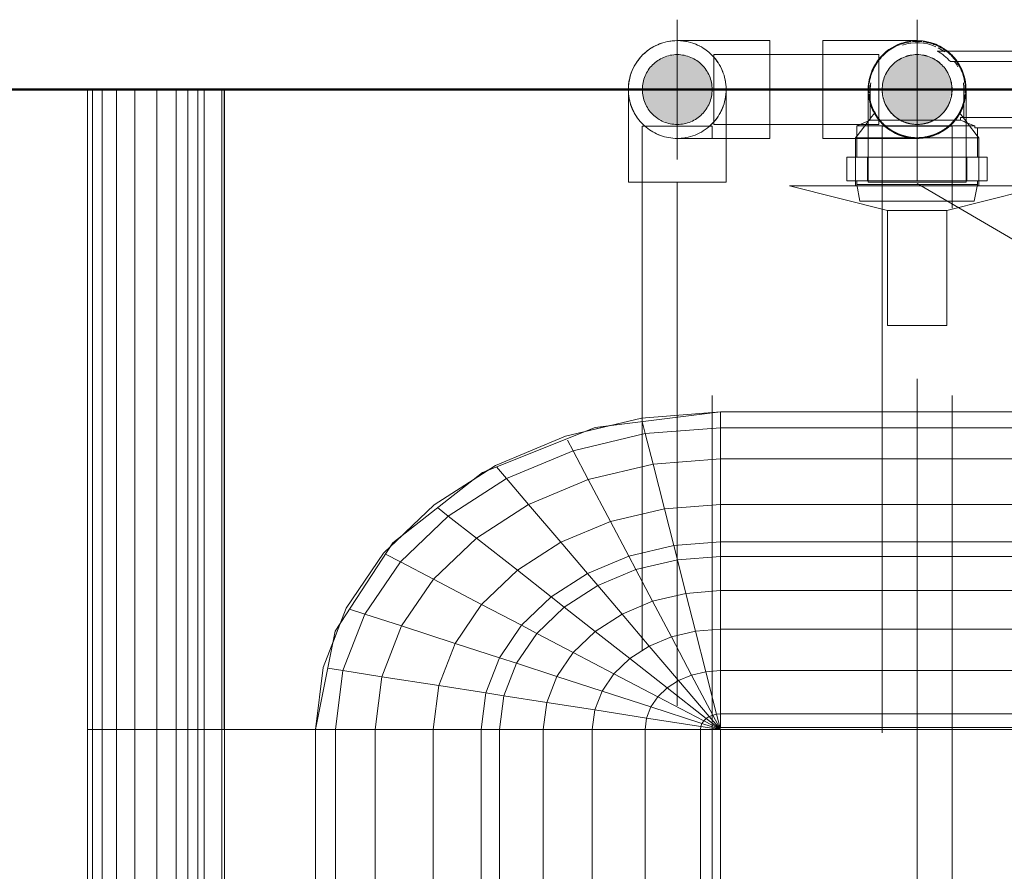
# Model space of a CAD drawing. Header units: millimetres. Extents: x -7237 to 20224, y 4737 to 43478.
# Tile 81 of 88: x 16523 to 16805, y 42352 to 42596. Entities that reach past the tile are written whole.
import ezdxf

# ---------------------------------------------------------------- set-up
doc = ezdxf.new("R2010")
doc.units = ezdxf.units.MM
for name, pattern in [('ADSK_Осевая', [700, 500, -100, 0, -100]), ('ADSK_Скрыто', [300, 150, -150]), ('ADSK_Штриховая_ш3 п1_5', [225, 150, -75])]:
    doc.linetypes.add(name, pattern=pattern)
for name, color, linetype, lineweight in [('A-DETL-____-HDLN', 90, 'ADSK_Скрыто', 9), ('A-DETL-____-MBND', 5, 'ADSK_Штриховая_ш3 п1_5', 20), ('A-WALL-____-MCUT', 113, 'Continuous', 50), ('A-WALL-____-OTLN', 113, 'Continuous', 20), ('M-EQPM-____-OTLN', 50, 'Continuous', 20), ('P-PIPE-____-CNTR', 3, 'ADSK_Осевая', 20), ('P-PIPE-____-IDEN', 2, 'Continuous', 20), ('P-PIPE-____-OTLN', 3, 'Continuous', 20)]:
    doc.layers.add(name, color=color, linetype=linetype, lineweight=lineweight)

# ---------------------------------------------------------------- blocks, each defined once
blk = doc.blocks.new('Прямая форма - 83 new-608910-В_Этаж 02_Водопровод')
at = {"layer": 'M-EQPM-____-OTLN', "color": 253}
for p, q in [((-299.99, 0), (-299.99, -183.27)), ((-291.73, 0), (-291.73, -183.27)), ((-286.45, 0), (-286.45, -183.27)), ((-280.15, 0), (-280.15, -183.27)), ((-261.6, 0), (-261.6, -183.27)), ((-260.87, -183.24), (-260.87, 0)), ((-260.84, 0), (-260.84, -183.27)), ((-298.6, 0), (-298.6, -183.27)), ((-295.82, 0), (-295.82, -183.27)), ((-274.68, 0), (-274.68, -183.27)), ((-271.3, 0), (-271.3, -183.27)), ((-268.48, 0), (-268.48, -183.27)), ((-266.64, 0), (-266.64, -183.27)), ((-118.83, -92.28), (-154.66, -96.74)), ((-141.45, -94.07), (-118.83, -92.32)), ((-21.4, -92.28), (-118.83, -92.28)), ((-118.83, -92.32), (-118.83, -96.84)), ((-118.83, -92.32), (-21.39, -92.32)), ((-118.83, -96.84), (-118.83, -92.32)), ((-163.2, -99.24), (-141.45, -94.07)), ((-140.32, -98.51), (-141.2, -95.06)), ((-154.66, -96.74), (-186.98, -109.66)), ((-140.32, -98.51), (-160.99, -103.42)), ((-150.5, -96.22), (-157.58, -97.91)), ((-118.83, -96.84), (-140.32, -98.51)), ((-138.11, -107.25), (-140.32, -98.51)), ((-118.83, -96.84), (-118.83, -105.76)), ((-21.06, -96.84), (-118.83, -96.84)), ((-118.83, -105.76), (-118.83, -96.84)), ((-183.25, -107.65), (-163.2, -99.24)), ((-160.99, -103.42), (-162.59, -100.4)), ((-160.99, -103.42), (-180.04, -111.41)), ((-156.64, -111.66), (-160.99, -103.42)), ((-118.83, -105.76), (-138.11, -107.25)), ((-118.83, -105.76), (-118.83, -118.79)), ((-18.71, -105.76), (-118.83, -105.76)), ((-118.83, -118.79), (-118.83, -105.76)), ((-186.98, -109.66), (-212.64, -129.78)), ((-200.82, -118.96), (-183.25, -107.65)), ((-185.36, -109.01), (-189.8, -111.86)), ((-180.04, -111.41), (-182.92, -108.03)), ((-138.11, -107.25), (-156.64, -111.66)), ((-134.86, -120.03), (-138.11, -107.25)), ((-180.04, -111.41), (-196.74, -122.16)), ((-173.73, -118.82), (-180.04, -111.41)), ((-156.64, -111.66), (-173.73, -118.82)), ((-150.29, -123.7), (-156.64, -111.66)), ((-215.24, -132.74), (-200.82, -118.96)), ((-196.74, -122.16), (-199.83, -119.73)), ((-173.73, -118.82), (-188.7, -128.46)), ((-164.5, -129.66), (-173.73, -118.82)), ((-134.86, -120.03), (-150.29, -123.7)), ((-118.83, -118.79), (-134.86, -120.03)), ((-132.18, -130.59), (-134.86, -120.03)), ((-118.83, -118.79), (-118.83, -129.56)), ((-16.37, -118.79), (-118.83, -118.79)), ((-118.83, -129.56), (-118.83, -118.79)), ((-196.74, -122.16), (-210.44, -135.26)), ((-188.7, -128.46), (-196.74, -122.16)), ((-150.29, -123.7), (-164.5, -129.66)), ((-145.03, -133.65), (-150.29, -123.7)), ((-209.86, -127.6), (-213.45, -131.03)), ((-188.7, -128.46), (-200.99, -140.21)), ((-176.96, -137.68), (-188.7, -128.46)), ((-164.5, -129.66), (-176.96, -137.68)), ((-156.87, -138.61), (-164.5, -129.66)), ((-118.83, -129.56), (-132.18, -130.59)), ((-118.83, -129.56), (-118.83, -133.71)), ((-15, -129.56), (-118.83, -129.56)), ((-118.83, -133.71), (-118.83, -129.56)), ((-212.64, -129.78), (-229.11, -155.13)), ((-132.18, -130.59), (-145.03, -133.65)), ((-131.15, -134.66), (-132.18, -130.59)), ((-225.96, -148.47), (-215.24, -132.74)), ((-210.44, -135.26), (-220.62, -150.2)), ((-210.44, -135.26), (-214.73, -133.01)), ((-200.99, -140.21), (-210.44, -135.26)), ((-145.03, -133.65), (-156.87, -138.61)), ((-143.01, -137.48), (-145.03, -133.65)), ((-131.15, -134.66), (-143.01, -137.48)), ((-118.83, -133.71), (-131.15, -134.66)), ((-128.72, -144.27), (-131.15, -134.66)), ((-118.83, -133.71), (-118.83, -143.5)), ((-14.47, -133.71), (-118.83, -133.71)), ((-118.83, -143.5), (-118.83, -133.71)), ((-176.96, -137.68), (-187.18, -147.45)), ((-167.24, -145.29), (-176.96, -137.68)), ((-143.01, -137.48), (-153.93, -142.06)), ((-138.23, -146.53), (-143.01, -137.48)), ((-200.99, -140.21), (-210.13, -153.61)), ((-187.18, -147.45), (-200.99, -140.21)), ((-156.87, -138.61), (-167.24, -145.29)), ((-153.93, -142.06), (-156.87, -138.61)), ((-153.93, -142.06), (-163.51, -148.22)), ((-146.99, -150.2), (-153.93, -142.06)), ((-118.83, -143.5), (-128.72, -144.27)), ((-118.83, -143.5), (-118.83, -154.51)), ((-13.23, -143.5), (-118.83, -143.5)), ((-118.83, -154.51), (-118.83, -143.5)), ((-167.24, -145.29), (-175.76, -153.43)), ((-163.51, -148.22), (-167.24, -145.29)), ((-138.23, -146.53), (-146.99, -150.2)), ((-128.72, -144.27), (-138.23, -146.53)), ((-132.86, -156.7), (-138.23, -146.53)), ((-125.98, -155.06), (-128.72, -144.27)), ((-232.55, -165.53), (-225.96, -148.47)), ((-220.62, -150.2), (-224.98, -148.78)), ((-187.18, -147.45), (-194.78, -158.6)), ((-175.76, -153.43), (-187.18, -147.45)), ((-163.51, -148.22), (-171.37, -155.74)), ((-154.68, -155.15), (-163.51, -148.22)), ((-220.62, -150.2), (-226.89, -166.41)), ((-210.13, -153.61), (-220.62, -150.2)), ((-146.99, -150.2), (-154.68, -155.15)), ((-139.2, -159.35), (-146.99, -150.2)), ((-227.69, -152.95), (-229.73, -158.23)), ((-210.13, -153.61), (-215.75, -168.15)), ((-194.78, -158.6), (-210.13, -153.61)), ((-175.76, -153.43), (-182.09, -162.72)), ((-171.37, -155.74), (-175.76, -153.43)), ((-118.83, -154.51), (-125.98, -155.06)), ((-118.83, -154.51), (-118.83, -166.38)), ((-11.83, -154.51), (-118.83, -154.51)), ((-118.83, -166.38), (-118.83, -154.51)), ((-229.11, -155.13), (-234.78, -183.24)), ((-171.37, -155.74), (-177.21, -164.3)), ((-160.98, -161.18), (-171.37, -155.74)), ((-154.68, -155.15), (-160.98, -161.18)), ((-144.76, -162.93), (-154.68, -155.15)), ((-132.86, -156.7), (-139.2, -159.35)), ((-125.98, -155.06), (-132.86, -156.7)), ((-127.07, -167.67), (-132.86, -156.7)), ((-123.03, -166.71), (-125.98, -155.06)), ((-194.78, -158.6), (-199.45, -170.69)), ((-182.09, -162.72), (-194.78, -158.6)), ((-139.2, -159.35), (-144.76, -162.93)), ((-130.79, -169.23), (-139.2, -159.35)), ((-182.09, -162.72), (-185.98, -172.79)), ((-177.21, -164.3), (-182.09, -162.72)), ((-160.98, -161.18), (-165.67, -168.05)), ((-149.32, -167.29), (-160.98, -161.18)), ((-144.76, -162.93), (-149.32, -167.29)), ((-134.05, -171.33), (-144.76, -162.93)), ((-234.78, -183.27), (-232.55, -165.53)), ((-226.89, -166.41), (-231.25, -165.73)), ((-177.21, -164.3), (-180.8, -173.6)), ((-165.67, -168.05), (-177.21, -164.3)), ((-226.89, -166.41), (-229.01, -183.27)), ((-215.75, -168.15), (-226.89, -166.41)), ((-215.75, -168.15), (-217.65, -183.27)), ((-199.45, -170.69), (-215.75, -168.15)), ((-165.67, -168.05), (-168.55, -175.51)), ((-152.71, -172.26), (-165.67, -168.05)), ((-149.32, -167.29), (-152.71, -172.26)), ((-136.73, -173.89), (-149.32, -167.29)), ((-127.07, -167.67), (-130.79, -169.23)), ((-123.03, -166.71), (-127.07, -167.67)), ((-121.02, -179.12), (-127.07, -167.67)), ((-118.83, -166.38), (-123.03, -166.71)), ((-119.94, -178.86), (-123.03, -166.71)), ((-118.83, -166.38), (-118.83, -178.78)), ((-9.11, -166.38), (-118.83, -166.38)), ((-118.83, -178.78), (-118.83, -166.38)), ((-199.45, -170.69), (-201.03, -183.27)), ((-185.98, -172.79), (-199.45, -170.69)), ((-134.05, -171.33), (-136.73, -173.89)), ((-130.79, -169.23), (-134.05, -171.33)), ((-122.88, -180.09), (-134.05, -171.33)), ((-122.01, -179.53), (-130.79, -169.23)), ((-185.98, -172.79), (-187.3, -183.27)), ((-180.8, -173.6), (-185.98, -172.79)), ((-180.8, -173.6), (-182.02, -183.27)), ((-168.55, -175.51), (-180.8, -173.6)), ((-152.71, -172.26), (-154.8, -177.66)), ((-138.72, -176.81), (-152.71, -172.26)), ((-136.73, -173.89), (-138.72, -176.81)), ((-123.59, -180.77), (-136.73, -173.89)), ((-168.55, -175.51), (-169.53, -183.27)), ((-154.8, -177.66), (-168.55, -175.51)), ((-138.72, -176.81), (-139.94, -179.98)), ((-124.12, -181.55), (-138.72, -176.81)), ((-154.8, -177.66), (-155.5, -183.27)), ((-139.94, -179.98), (-154.8, -177.66)), ((-139.94, -179.98), (-140.36, -183.27)), ((-124.45, -182.4), (-139.94, -179.98)), ((-122.88, -180.09), (-123.59, -180.77)), ((-122.01, -179.53), (-122.88, -180.09)), ((-118.83, -183.27), (-122.88, -180.09)), ((-121.02, -179.12), (-122.01, -179.53)), ((-118.83, -183.27), (-122.01, -179.53)), ((-119.94, -178.86), (-121.02, -179.12)), ((-118.83, -183.27), (-121.02, -179.12)), ((-118.83, -178.78), (-119.94, -178.86)), ((-118.83, -183.27), (-119.94, -178.86)), ((-118.83, -178.78), (-118.83, -182.73)), ((118.83, -178.78), (-118.83, -178.78)), ((-118.83, -182.73), (-118.83, -178.78)), ((-124.45, -182.4), (-124.56, -183.27)), ((-124.12, -181.55), (-124.45, -182.4)), ((-118.83, -183.27), (-124.45, -182.4)), ((-123.59, -180.77), (-124.12, -181.55)), ((-118.83, -183.27), (-124.12, -181.55)), ((-118.83, -183.27), (-123.59, -180.77)), ((-118.83, -182.73), (-5.2, -182.73)), ((-298.6, -183.27), (-299.99, -183.27)), ((-299.99, -183.27), (-299.99, -229.09)), ((-299.99, -183.27), (-298.6, -183.27)), ((-295.82, -183.27), (-298.6, -183.27)), ((-298.6, -183.27), (-298.6, -229.09)), ((-298.6, -183.27), (-295.82, -183.27)), ((-291.73, -183.27), (-295.82, -183.27)), ((-295.82, -183.27), (-295.82, -229.09)), ((-295.82, -183.27), (-291.73, -183.27)), ((-286.45, -183.27), (-291.73, -183.27)), ((-291.73, -183.27), (-291.73, -229.09)), ((-291.73, -183.27), (-286.45, -183.27)), ((-280.15, -183.27), (-286.45, -183.27)), ((-286.45, -183.27), (-286.45, -229.09)), ((-286.45, -183.27), (-280.15, -183.27)), ((-276.59, -183.27), (-280.15, -183.27)), ((-280.15, -183.27), (-280.15, -229.09)), ((-280.15, -183.27), (-276.59, -183.27)), ((-274.68, -183.27), (-276.59, -183.27)), ((-276.59, -183.27), (-274.68, -183.27)), ((-271.3, -183.27), (-274.68, -183.27)), ((-274.68, -183.27), (-274.68, -229.09)), ((-274.68, -183.27), (-271.3, -183.27)), ((-268.48, -183.27), (-271.3, -183.27)), ((-271.3, -183.27), (-271.3, -229.09)), ((-271.3, -183.27), (-268.48, -183.27)), ((-266.64, -183.27), (-268.48, -183.27)), ((-268.48, -183.27), (-268.48, -229.09)), ((-268.48, -183.27), (-266.64, -183.27)), ((-261.6, -183.27), (-266.64, -183.27)), ((-266.64, -183.27), (-266.64, -229.09)), ((-266.64, -183.27), (-261.6, -183.27)), ((-260.87, -183.27), (-261.6, -183.27)), ((-261.6, -183.27), (-261.6, -229.09)), ((-261.6, -183.27), (-260.87, -183.27)), ((-234.78, -183.24), (-260.84, -183.24)), ((-260.84, -183.27), (-260.84, -229.09)), ((-260.84, -183.27), (-234.78, -183.27)), ((-234.78, -183.27), (-234.78, -229.09)), ((-234.78, -183.27), (-229.01, -183.27)), ((-229.01, -183.27), (-234.78, -183.27)), ((-229.01, -183.27), (-229.01, -229.09)), ((-229.01, -183.27), (-217.65, -183.27)), ((-217.65, -183.27), (-229.01, -183.27)), ((-217.65, -183.27), (-217.65, -229.09)), ((-217.65, -183.27), (-201.03, -183.27)), ((-201.03, -183.27), (-217.65, -183.27)), ((-201.03, -183.27), (-201.03, -229.09)), ((-201.03, -183.27), (-187.3, -183.27)), ((-187.3, -183.27), (-201.03, -183.27)), ((-187.3, -183.27), (-187.3, -229.09)), ((-187.3, -183.27), (-182.02, -183.27)), ((-182.02, -183.27), (-187.3, -183.27)), ((-182.02, -183.27), (-182.02, -229.09)), ((-182.02, -183.27), (-169.53, -183.27)), ((-169.53, -183.27), (-182.02, -183.27)), ((-169.53, -183.27), (-169.53, -229.09)), ((-169.53, -183.27), (-155.5, -183.27)), ((-155.5, -183.27), (-169.53, -183.27)), ((-155.5, -183.27), (-155.5, -229.09)), ((-155.5, -183.27), (-140.36, -183.27)), ((-140.36, -183.27), (-155.5, -183.27)), ((-140.36, -183.27), (-140.36, -229.09)), ((-140.36, -183.27), (-124.56, -183.27)), ((-124.56, -183.27), (-140.36, -183.27)), ((-124.56, -183.27), (-124.56, -229.09)), ((-124.56, -183.27), (-118.83, -183.27)), ((-118.83, -183.27), (-124.56, -183.27)), ((-118.83, -229.09), (-118.83, -183.27)), ((-118.83, -183.27), (-118.83, -229.09)), ((-7.32, -183.27), (-118.83, -183.27))]:
    blk.add_line(p, q, dxfattribs=at)
blk = doc.blocks.new('Прямая форма - FU - 054-609534-В_Этаж 02_Водопровод')
blk.add_blockref('Прямая форма - 83 new-608910-В_Этаж 02_Водопровод', (0, 0))
blk = doc.blocks.new('Прямая форма - 83 new-609857-В_Этаж 02_Водопровод')
at = {"layer": 'A-WALL-____-MCUT', "color": 53}
blk.add_line((7550, -200), (9000, -200), dxfattribs=at)
blk = doc.blocks.new('Прямая форма - SW - 005-609858-В_Этаж 02_Водопровод')
blk.add_blockref('Прямая форма - 83 new-609857-В_Этаж 02_Водопровод', (0, 0))
blk = doc.blocks.new('83 new_ifc_RVT-1-В_Этаж 02_Водопровод')
at = {"layer": 'A-WALL-____-OTLN', "color": 253, "lineweight": 20}
blk.add_blockref('Прямая форма - SW - 005-609858-В_Этаж 02_Водопровод', (20910.28, 42775.83), dxfattribs=at)
at = {"layer": 'M-EQPM-____-OTLN', "color": 253, "lineweight": 20}
blk.add_blockref('Прямая форма - FU - 054-609534-В_Этаж 02_Водопровод', (29332.74, 42575.83), dxfattribs=at)
blk = doc.blocks.new('VTp_724_0 Водорозетка двойная - VTp_724_0-V33-В_Этаж 02_Водопровод')
at = {"layer": 'A-DETL-____-HDLN'}
for p, q in [((-67.82, 8.8), (-77.18, 8.8)), ((77.19, 8.8), (67.82, 8.8))]:
    blk.add_line(p, q, dxfattribs=at)
at = {"layer": 'M-EQPM-____-OTLN'}
for p, q in [((-88.85, 32), (-89.75, 27.2)), ((-56.15, 32), (-88.85, 32)), ((-55.25, 27.2), (-56.15, 32)), ((56.15, 32), (55.25, 27.2)), ((88.85, 32), (56.15, 32)), ((89.75, 27.2), (88.85, 32)), ((-92.58, 26.1), (-86.7, 26.1)), ((-92.58, 19.4), (-92.58, 26.1)), ((-89.75, 27.2), (-89.75, 26.1)), ((-55.25, 27.2), (-89.75, 27.2)), ((-86.7, 26.1), (-72.5, 26.1)), ((-86.7, 19.4), (-86.7, 26.1)), ((-72.5, 26.1), (-58.3, 26.1)), ((-72.5, 19.4), (-72.5, 26.1)), ((-58.3, 26.1), (-52.42, 26.1)), ((-58.3, 26.1), (-58.3, 19.4)), ((-55.25, 26.1), (-55.25, 27.2)), ((-52.42, 19.4), (-52.42, 26.1)), ((52.42, 26.1), (58.3, 26.1)), ((52.42, 19.4), (52.42, 26.1)), ((55.25, 27.2), (55.25, 26.1)), ((89.75, 27.2), (55.25, 27.2)), ((58.3, 26.1), (72.5, 26.1)), ((58.3, 19.4), (58.3, 26.1)), ((72.5, 26.1), (86.7, 26.1)), ((72.5, 19.4), (72.5, 26.1)), ((86.7, 26.1), (92.58, 26.1)), ((86.7, 26.1), (86.7, 19.4)), ((89.75, 26.1), (89.75, 27.2)), ((92.58, 19.4), (92.58, 26.1)), ((-86.7, 19.4), (-92.58, 19.4)), ((-89.75, 19.4), (-89.75, 10.4)), ((-72.5, 19.4), (-86.7, 19.4)), ((-58.3, 19.4), (-72.5, 19.4)), ((-52.42, 19.4), (-58.3, 19.4)), ((-55.25, 11), (-55.25, 19.4)), ((58.3, 19.4), (52.42, 19.4)), ((55.25, 19.4), (55.25, 11)), ((72.5, 19.4), (58.3, 19.4)), ((86.7, 19.4), (72.5, 19.4)), ((92.58, 19.4), (86.7, 19.4)), ((89.75, 10.4), (89.75, 19.4)), ((-89.75, 10.4), (-85.9, 8.8)), ((-55.99, 10.4), (-89.75, 10.4)), ((-85.9, 8.8), (-85.9, 0)), ((-77.23, 8.8), (-85.9, 8.8)), ((-60.07, 8.8), (-67.77, 8.8)), ((-60.07, 8.8), (-60.07, 8)), ((55.99, 11), (-55.99, 11)), ((-55.99, 11), (-55.99, 10.4)), ((55.99, 10.4), (55.99, 11)), ((89.75, 10.4), (55.99, 10.4)), ((67.77, 8.8), (60.07, 8.8)), ((60.07, 8), (60.07, 8.8)), ((82.84, 8.8), (77.23, 8.8)), ((85.9, 8.8), (83.15, 8.8)), ((85.9, 8.8), (89.75, 10.4)), ((85.9, 0), (85.9, 8.8)), ((-60.07, 8), (-45.3, 8)), ((-59.1, 0), (-59.1, 8)), ((-45.3, 8), (-38.02, 0)), ((-36, 2.23), (-41.25, 8)), ((-41.25, 8), (-30.75, 8)), ((-30.75, 8), (-36, 2.23)), ((-33.98, 0), (-26.7, 8)), ((-26.7, 8), (-9.3, 8)), ((-9.3, 8), (-2.02, 0)), ((0, 2.23), (-5.25, 8)), ((-5.25, 8), (5.25, 8)), ((5.25, 8), (0, 2.23)), ((2.02, 0), (9.3, 8)), ((9.3, 8), (26.7, 8)), ((26.7, 8), (33.98, 0)), ((30.75, 8), (41.25, 8)), ((36, 2.23), (30.75, 8)), ((41.25, 8), (36, 2.23)), ((38.02, 0), (45.3, 8)), ((45.3, 8), (60.07, 8)), ((59.1, 8), (59.1, 0)), ((-38.02, 0), (-45.3, -8)), ((-41.25, -8), (-36, -2.23)), ((-36, -2.23), (-30.75, -8)), ((-26.7, -8), (-33.98, 0)), ((-2.02, 0), (-9.3, -8)), ((-5.25, -8), (0, -2.23)), ((0, -2.23), (5.25, -8)), ((9.3, -8), (2.02, 0)), ((33.98, 0), (26.7, -8)), ((30.75, -8), (36, -2.23)), ((36, -2.23), (41.25, -8)), ((45.3, -8), (38.02, 0)), ((-45.3, -8), (-62.98, -8)), ((-30.75, -8), (-41.25, -8)), ((-9.3, -8), (-26.7, -8)), ((5.25, -8), (-5.25, -8)), ((26.7, -8), (9.3, -8)), ((41.25, -8), (30.75, -8)), ((62.98, -8), (45.3, -8)), ((-66.71, -11), (66.71, -11))]:
    blk.add_line(p, q, dxfattribs=at)
for centre, radius, start, end in [((-212.07, 402.15), 421.7, 291.1285, 291.7236), ((212.07, 402.15), 421.7, 248.2764, 248.8715), ((-72.5, 0), 13.4, 180, 188.2152), ((-72.5, 0), 13.4, 351.8321, 360), ((-72.5, 0), 13.4, 352.5609, 0), ((72.5, 0), 13.4, 180, 187.4391), ((72.5, 0), 13.4, 180, 188.1679), ((72.5, 0), 13.4, 351.7848, 0), ((-72.5, 0), 13.4, 322.9736, 327.3258), ((-72.5, 0), 13.4, 323.0818, 328.7777), ((-72.5, 0), 13.4, 323.3436, 330.7909), ((72.5, 0), 13.4, 209.2091, 216.6564), ((72.5, 0), 13.4, 211.2223, 216.9182), ((72.5, 0), 13.4, 212.6742, 217.0264), ((-72.5, 0), 13.4, 296.8936, 306.3065), ((72.5, 0), 13.4, 233.6935, 243.1064), ((-72.5, 0), 13.4, 240, 293.6489), ((72.5, 0), 13.4, 246.3511, 288.109)]:
    blk.add_arc(centre, radius, start, end, dxfattribs=at)
for points in [[(-62.98, -8), (-63.51, -8.62), (-64.66, -9.75), (-65.99, -10.62), (-66.71, -11)], [(66.71, -11), (65.99, -10.62), (64.66, -9.75), (63.51, -8.62), (62.98, -8)]]:
    blk.add_open_spline(points, degree=3, dxfattribs=at)
blk = doc.blocks.new('PP-R Вентиль с хромированной рукояткой Белый - PP-R Вентиль с хромированной рукояткой Белый-V42-В_Этаж 02_Водопровод')
at = {"layer": 'A-DETL-____-HDLN', "color": 210}
for p, q in [((29258.1, 42569.17), (29256.89, 42567.6)), ((29284.55, 42566.35), (29282.37, 42569.17)), ((29256.2, 42566.71), (29253.04, 42562.61)), ((29256.79, 42567.47), (29256.33, 42566.87)), ((29287.44, 42562.61), (29284.67, 42566.2)), ((29252.94, 42562.48), (29252.59, 42562.03)), ((29252.59, 42562.03), (29252.59, 42561.88)), ((29270.24, 42562.03), (29252.59, 42562.03)), ((29287.62, 42562.03), (29270.24, 42562.03)), ((29287.89, 42562.03), (29287.54, 42562.48)), ((29252.59, 42556.38), (29252.59, 42549.78)), ((29287.89, 42549.78), (29287.89, 42556.38)), ((29287.46, 42548.23), (29253.11, 42548.23))]:
    blk.add_line(p, q, dxfattribs=at)
for radius, start, end in [(13.8, 97.3449, 135), (13.8, 90, 95.7116), (13.8, 84.2884, 90), (13.8, 59.3791, 82.6551), (13.8, 45, 58.2744), (13.8, 135, 172.6551), (10, 0, 180), (13.8, 7.3449, 45), (13.8, 174.2884, 180), (13.8, 180, 183.901), (13.8, 185.0056, 225), (10, 180, 0), (13.8, 308.3417, 354.9944), (13.8, 0, 5.256), (13.8, 356.099, 0), (13.8, 225, 231.6527), (13.8, 232.6408, 307.3648)]:
    blk.add_arc((29270.24, 42575.83), radius, start, end, dxfattribs=at)
for points, knots in [([(29258.26, 42568.97), (29258.22, 42569.04), (29258.17, 42569.14), (29258.14, 42569.2), (29258.17, 42569.14), (29258.28, 42568.94), (29258.54, 42568.5), (29258.94, 42567.89), (29259.42, 42567.24), (29260.03, 42566.51), (29260.82, 42565.73), (29261.37, 42565.24), (29261.86, 42564.86), (29262.38, 42564.48), (29263.08, 42564.01), (29263.87, 42563.58), (29264.55, 42563.25), (29265.09, 42563.02), (29265.65, 42562.81), (29266.43, 42562.56), (29267.88, 42562.18), (29269.27, 42562.03), (29270.24, 42562.03)], [0.4444444, 0.4444444, 0.4444444, 0.4444444, 0.4722222, 0.5, 0.5277778, 0.5555556, 0.6111111, 0.6388889, 0.6666667, 0.7222222, 0.75, 0.7777778, 0.7916667, 0.8055556, 0.8333333, 0.8611111, 0.875, 0.8888889, 0.9027778, 0.9166667, 0.9444444, 1, 1, 1, 1]), ([(29270.24, 42562.03), (29271.21, 42562.03), (29272.59, 42562.18), (29274.04, 42562.56), (29274.83, 42562.81), (29275.39, 42563.02), (29275.92, 42563.25), (29276.6, 42563.58), (29277.39, 42564.01), (29278.09, 42564.48), (29278.61, 42564.86), (29279.1, 42565.24), (29279.66, 42565.73), (29280.44, 42566.51), (29281.05, 42567.24), (29281.53, 42567.89), (29281.93, 42568.5), (29282.2, 42568.94), (29282.31, 42569.14), (29282.34, 42569.2), (29282.31, 42569.14), (29282.25, 42569.04), (29282.21, 42568.97)], [0, 0, 0, 0, 0.0555556, 0.0833333, 0.0972222, 0.1111111, 0.125, 0.1388889, 0.1666667, 0.1944444, 0.2083333, 0.2222222, 0.25, 0.2777778, 0.3333333, 0.3611111, 0.3888889, 0.4444444, 0.4722222, 0.5, 0.5277778, 0.5555556, 0.5555556, 0.5555556, 0.5555556]), ([(29267.48, 42562.31), (29267.05, 42562.4), (29266.43, 42562.56), (29265.64, 42562.81), (29265.27, 42562.95), (29265.09, 42563.03)], [0.05555556, 0.05555556, 0.05555556, 0.05555556, 0.08333333, 0.09722222, 0.11111111, 0.11111111, 0.11111111, 0.11111111]), ([(29275.39, 42563.03), (29275.2, 42562.95), (29274.83, 42562.81), (29274.05, 42562.56), (29273.42, 42562.4), (29272.99, 42562.31)], [0.88888889, 0.88888889, 0.88888889, 0.88888889, 0.90277778, 0.91666667, 0.94444444, 0.94444444, 0.94444444, 0.94444444])]:
    blk.add_open_spline(points, degree=3, knots=knots, dxfattribs=at)
at = {"layer": 'P-PIPE-____-OTLN', "color": 220}
for p, q in [((29252.59, 42561.83), (29252.59, 42556.43)), ((29287.89, 42562.03), (29287.62, 42562.03)), ((29287.89, 42556.43), (29287.89, 42562.03)), ((29252.59, 42549.73), (29252.59, 42548.23)), ((29287.89, 42548.23), (29287.89, 42549.73)), ((29233.74, 42548.23), (29261.74, 42541.23)), ((29253.06, 42548.23), (29233.74, 42548.23)), ((29278.74, 42541.23), (29306.74, 42548.23)), ((29306.74, 42548.23), (29287.5, 42548.23)), ((29261.74, 42541.23), (29261.74, 42508.23)), ((29278.74, 42541.23), (29261.74, 42541.23)), ((29278.74, 42508.23), (29278.74, 42541.23)), ((29261.74, 42508.23), (29278.74, 42508.23))]:
    blk.add_line(p, q, dxfattribs=at)
blk = doc.blocks.new('ADSK_Полипропилен_Отвод - Универсальный-V45-В_Этаж 02_Водопровод')
at = {"layer": 'A-DETL-____-HDLN', "color": 210}
blk.add_line((29215.56, 42561.98), (29215.56, 42575.83), dxfattribs=at)
at = {"layer": 'A-DETL-____-HDLN', "color": 210, "flags": 128}
for points in [[(29195.46, 42588.43), (29195.97, 42588.67), (29196.48, 42588.88), (29197.01, 42589.07)], [(29202.52, 42589.8), (29203.08, 42589.75), (29203.64, 42589.68), (29204.19, 42589.58)], [(29206.35, 42588.99), (29206.87, 42588.78), (29207.38, 42588.56), (29207.89, 42588.32)], [(29209.34, 42587.47), (29209.8, 42587.15), (29210.24, 42586.81), (29210.67, 42586.46)], [(29212.25, 42584.87), (29212.6, 42584.43), (29212.94, 42583.98), (29213.25, 42583.52)], [(29214.09, 42582.07), (29214.33, 42581.56), (29214.55, 42581.04), (29214.75, 42580.52)], [(29215.33, 42578.36), (29215.42, 42577.81), (29215.48, 42577.25), (29215.53, 42576.69)]]:
    blk.add_lwpolyline(points, dxfattribs=at)
at = {"layer": 'A-DETL-____-HDLN', "color": 210}
for radius, start, end in [(14, 271.5599, 88.4401), (10, 0, 180), (14, 180, 190.6531), (10, 180, 0)]:
    blk.add_arc((29201.56, 42575.83), radius, start, end, dxfattribs=at)
for points in [[(29187.57, 42575.32), (29187.59, 42574.59), (29187.68, 42573.87), (29187.82, 42573.14)], [(29215.3, 42573.14), (29215.47, 42574.03), (29215.56, 42574.94), (29215.56, 42575.83)]]:
    blk.add_open_spline(points, degree=3, dxfattribs=at)
for points, knots in [([(29214.01, 42569.43), (29214.19, 42569.78), (29214.46, 42570.36), (29214.68, 42570.95), (29214.76, 42571.17)], [0.65431363, 0.65431363, 0.65431363, 0.65431363, 0.71428571, 0.75071351, 0.75071351, 0.75071351, 0.75071351]), ([(29211.19, 42565.67), (29211.38, 42565.85), (29211.75, 42566.22), (29212.43, 42566.98), (29212.88, 42567.58), (29213.15, 42567.98)], [0.4285714, 0.4285714, 0.4285714, 0.4285714, 0.4642857, 0.5, 0.5714286, 0.5714286, 0.5714286, 0.5714286])]:
    blk.add_open_spline(points, degree=3, knots=knots, dxfattribs=at)
at = {"layer": 'A-DETL-____-MBND', "color": 220}
for p, q in [((29187.56, 42575.83), (29187.56, 42549.33)), ((29215.56, 42549.33), (29215.56, 42561.93)), ((29187.56, 42549.33), (29201.56, 42549.33)), ((29201.56, 42549.33), (29215.56, 42549.33))]:
    blk.add_line(p, q, dxfattribs=at)
at = {"layer": 'A-DETL-____-MBND', "color": 220, "flags": 128}
for points in [[(29199.18, 42589.63), (29199.73, 42589.71), (29200.29, 42589.77)], [(29192.21, 42586.26), (29192.64, 42586.62), (29193.07, 42586.97), (29193.53, 42587.3)], [(29190, 42583.74), (29190.33, 42584.19), (29190.67, 42584.63), (29191.03, 42585.06)], [(29188.27, 42580.23), (29188.45, 42580.76), (29188.66, 42581.28), (29188.89, 42581.79)], [(29187.6, 42576.95), (29187.66, 42577.51), (29187.74, 42578.06), (29187.84, 42578.61)]]:
    blk.add_lwpolyline(points, dxfattribs=at)
at = {"layer": 'A-DETL-____-MBND', "color": 220}
for start, end in [(90, 180), (190.8567, 270)]:
    blk.add_arc((29201.56, 42575.83), 14, start, end, dxfattribs=at)
blk.add_open_spline([(29188.2, 42571.63), (29188.32, 42571.25), (29188.59, 42570.51), (29188.92, 42569.78), (29189.11, 42569.43)], degree=3, knots=[0.2241092, 0.2241092, 0.2241092, 0.2241092, 0.2857143, 0.3456864, 0.3456864, 0.3456864, 0.3456864], dxfattribs=at)
blk.add_open_spline([(29189.96, 42567.98), (29190.1, 42567.78), (29190.39, 42567.38), (29190.86, 42566.79), (29191.37, 42566.22), (29191.73, 42565.85), (29191.92, 42565.67)], degree=3, dxfattribs=at)
blk = doc.blocks.new('ADSK_Полипропилен_Отвод - Универсальный-V52-В_Этаж 02_Водопровод')
at = {"layer": 'A-DETL-____-HDLN', "color": 210}
blk.add_line((29201.56, 42565.88), (29201.56, 42585.78), dxfattribs=at)
at = {"layer": 'P-PIPE-____-OTLN', "color": 220}
for p, q in [((29228.06, 42589.83), (29201.56, 42589.83)), ((29201.56, 42585.83), (29201.56, 42589.83)), ((29228.06, 42575.83), (29228.06, 42589.83)), ((29228.06, 42561.83), (29228.06, 42575.83)), ((29201.56, 42561.83), (29201.56, 42565.83)), ((29201.56, 42561.83), (29228.06, 42561.83))]:
    blk.add_line(p, q, dxfattribs=at)
for start, end in [(90, 180), (190.8567, 270)]:
    blk.add_arc((29201.56, 42575.83), 14, start, end, dxfattribs=at)
blk = doc.blocks.new('ADSK_Полипропилен_Отвод - Универсальный-V76-В_Этаж 02_Водопровод')
at = {"layer": 'A-DETL-____-HDLN', "color": 210}
for p, q in [((29278.92, 42586.81), (29279.35, 42586.46)), ((29256.24, 42575.45), (29256.24, 42549.33)), ((29280.18, 42575.83), (29260.24, 42575.83)), ((29284.24, 42549.33), (29284.24, 42575.83)), ((29256.24, 42549.33), (29270.24, 42549.33)), ((29270.24, 42549.33), (29284.24, 42549.33))]:
    blk.add_line(p, q, dxfattribs=at)
at = {"layer": 'A-DETL-____-HDLN', "color": 210, "flags": 128}
for points in [[(29264.14, 42588.43), (29264.65, 42588.67), (29265.16, 42588.88), (29265.69, 42589.07)], [(29267.86, 42589.63), (29268.41, 42589.71), (29268.97, 42589.77)], [(29260.89, 42586.26), (29261.32, 42586.62), (29261.76, 42586.97), (29262.21, 42587.3)], [(29258.68, 42583.74), (29259.01, 42584.19), (29259.35, 42584.63), (29259.66, 42585)], [(29280.93, 42584.87), (29281.28, 42584.43), (29281.62, 42583.98), (29281.93, 42583.52)], [(29256.95, 42580.23), (29257.13, 42580.76), (29257.34, 42581.28), (29257.57, 42581.79)], [(29282.77, 42582.07), (29283.01, 42581.56), (29283.23, 42581.04), (29283.43, 42580.52)], [(29256.28, 42576.95), (29256.34, 42577.51), (29256.42, 42578.06), (29256.52, 42578.61)], [(29284.01, 42578.36), (29284.1, 42577.81), (29284.16, 42577.25), (29284.21, 42576.69)]]:
    blk.add_lwpolyline(points, dxfattribs=at)
at = {"layer": 'A-DETL-____-HDLN', "color": 210}
for radius, start, end in [(14, 52.7541, 54.2748), (14, 45, 52.0851), (10, 0, 180), (14, 344.2133, 45), (10, 180, 240), (10, 300, 0), (14, 195, 195.7867), (14, 196.8508, 210), (14, 270, 343.1492), (14, 210, 270), (10, 240, 241.4021), (10, 242.3647, 255), (10, 255, 285), (10, 285, 297.6317), (10, 298.6073, 300)]:
    blk.add_arc((29270.24, 42575.83), radius, start, end, dxfattribs=at)
for points in [[(29283.98, 42573.14), (29284.15, 42574.03), (29284.24, 42574.94), (29284.24, 42575.83)], [(29256.31, 42574.39), (29256.35, 42573.97), (29256.42, 42573.56), (29256.5, 42573.14)], [(29258.64, 42567.98), (29258.78, 42567.78), (29259.07, 42567.38), (29259.54, 42566.79), (29260.05, 42566.22), (29260.41, 42565.85), (29260.6, 42565.67)]]:
    blk.add_open_spline(points, degree=3, dxfattribs=at)
for points, knots in [([(29257.04, 42571.17), (29257.11, 42570.95), (29257.34, 42570.36), (29257.6, 42569.78), (29257.79, 42569.43)], [0.24928649, 0.24928649, 0.24928649, 0.24928649, 0.28571429, 0.34568637, 0.34568637, 0.34568637, 0.34568637]), ([(29282.69, 42569.43), (29282.87, 42569.78), (29283.14, 42570.36), (29283.36, 42570.95), (29283.44, 42571.17)], [0.65431363, 0.65431363, 0.65431363, 0.65431363, 0.71428571, 0.75071351, 0.75071351, 0.75071351, 0.75071351]), ([(29280.22, 42566.02), (29280.29, 42566.09), (29280.53, 42566.34), (29281.11, 42566.98), (29281.56, 42567.58), (29281.83, 42567.98)], [0.4509805, 0.4509805, 0.4509805, 0.4509805, 0.4642857, 0.5, 0.5714286, 0.5714286, 0.5714286, 0.5714286])]:
    blk.add_open_spline(points, degree=3, knots=knots, dxfattribs=at)
at = {"layer": 'A-DETL-____-MBND', "color": 220, "flags": 128}
for points in [[(29271.2, 42589.8), (29271.76, 42589.75), (29272.32, 42589.68), (29272.87, 42589.58)], [(29275.03, 42588.99), (29275.55, 42588.78), (29276.06, 42588.56), (29276.57, 42588.32)], [(29278.02, 42587.47), (29278.48, 42587.15), (29278.92, 42586.81)]]:
    blk.add_lwpolyline(points, dxfattribs=at)

msp = doc.modelspace()

# ---------------------------------------------------------------- hatches: boundary and pattern name
at = {"layer": 'P-PIPE-____-OTLN'}
for points in [[(16711.48, 42565.83), (16714.07, 42566.17), (16716.48, 42567.17), (16718.55, 42568.76), (16720.29, 42571.18), (16721.14, 42573.24), (16721.48, 42575.83), (16721.14, 42578.42), (16720.14, 42580.83), (16718.55, 42582.9), (16716.48, 42584.49), (16714.07, 42585.49), (16711.48, 42585.83), (16708.02, 42585.13), (16706.48, 42584.49), (16704.41, 42582.9), (16702.82, 42580.83), (16701.82, 42578.42), (16701.48, 42575.83), (16701.82, 42573.24), (16702.82, 42570.83), (16704.41, 42568.76), (16708.02, 42566.53), (16708.9, 42566.17)], [(16780.16, 42565.83), (16782.75, 42566.17), (16785.16, 42567.17), (16787.24, 42568.76), (16788.97, 42571.18), (16790.1, 42575.38), (16790.1, 42576.28), (16789.82, 42578.42), (16788.82, 42580.83), (16787.24, 42582.9), (16785.16, 42584.49), (16782.75, 42585.49), (16779.84, 42585.79), (16777.58, 42585.49), (16775.16, 42584.49), (16773.09, 42582.9), (16771.5, 42580.83), (16770.51, 42578.42), (16770.16, 42575.83), (16771.36, 42571.18), (16771.5, 42570.83), (16773.09, 42568.76), (16775.16, 42567.17), (16777.58, 42566.17), (16779.84, 42565.87)], [(16780.16, 42565.83), (16782.75, 42566.17), (16785.16, 42567.17), (16787.24, 42568.76), (16788.97, 42571.18), (16790.1, 42575.38), (16790.1, 42576.28), (16789.82, 42578.42), (16788.82, 42580.83), (16787.24, 42582.9), (16785.16, 42584.49), (16782.75, 42585.49), (16779.84, 42585.79), (16777.58, 42585.49), (16775.16, 42584.49), (16773.09, 42582.9), (16771.5, 42580.83), (16770.51, 42578.42), (16770.16, 42575.83), (16771.36, 42571.18), (16771.5, 42570.83), (16773.09, 42568.76), (16775.16, 42567.17), (16777.58, 42566.17), (16779.84, 42565.87)]]:
    msp.add_hatch(color=256, dxfattribs=at).paths.add_polyline_path(points)

# ---------------------------------------------------------------- linework, layer by layer
at = {"layer": 'A-DETL-____-HDLN', "color": 210}
for p, q in [((16721.98, 42585.83), (16721.98, 42565.83)), ((16769.16, 42584.49), (16769.16, 42585.83)), ((16769.16, 42584.4), (16769.16, 42584.49)), ((16769.16, 42582.9), (16769.16, 42584.25)), ((16769.16, 42565.83), (16769.16, 42582.9)), ((16702.21, 42565.33), (16701.48, 42565.33)), ((16721.48, 42565.33), (16702.37, 42565.33)), ((16721.48, 42561.88), (16721.48, 42565.33)), ((16764.01, 42565.83), (16769.16, 42565.83)), ((16770.16, 42565.33), (16770.16, 42541.69)), ((16790.16, 42565.33), (16770.16, 42565.33)), ((16790.16, 42541.88), (16790.16, 42565.33)), ((16762.96, 42561.83), (16769.16, 42561.83)), ((16769.16, 42561.83), (16779.84, 42561.83))]:
    msp.add_line(p, q, dxfattribs=at)
for radius, start, end in [(14, 52.7541, 54.2748), (14, 45, 52.0851), (10, 0, 180), (10, 131.217, 137.7867), (10, 116.6074, 123.1961), (10, 102.0116, 108.5939), (10, 87.4255, 91.8475), (10, 72.846, 79.3286), (10, 58.2714, 64.6377), (14, 0, 45), (10, 146.3839, 151.7689), (10, 180, 240), (10, 300, 0), (14, 344.2133, 0), (14, 195, 195.7867), (14, 196.8508, 210), (14, 210, 343.1492), (10, 208.2311, 213.6161), (10, 222.2133, 228.783), (10, 236.8039, 243.3926), (10, 240, 241.4021), (10, 242.3647, 255), (10, 251.4061, 257.9884), (10, 255, 285), (10, 280.6714, 287.154), (10, 285, 297.6317), (10, 295.3623, 301.7286), (10, 298.6073, 300), (10, 268.1525, 272.5745)]:
    msp.add_arc((16780.16, 42575.83), radius, start, end, dxfattribs=at)
at = {"layer": 'A-DETL-____-MBND', "color": 220}
for p, q in [((16701.48, 42565.33), (16701.48, 42338.21)), ((16721.48, 42338.21), (16721.48, 42561.83)), ((16711.48, 42549.33), (16711.48, 42342.96)), ((16770.16, 42541.64), (16770.16, 42338.21)), ((16790.16, 42338.21), (16790.16, 42541.83)), ((16780.16, 42342.96), (16780.16, 42508.23))]:
    msp.add_line(p, q, dxfattribs=at)
at = {"layer": 'P-PIPE-____-CNTR', "color": 220}
for p, q in [((16711.48, 42555.83), (16711.48, 42595.83)), ((16780.16, 42555.83), (16780.16, 42595.83)), ((16780.16, 42555.83), (16780.16, 42595.83)), ((16780.16, 42555.83), (16780.16, 42595.83)), ((16691.48, 42575.83), (16731.48, 42575.83)), ((16737.98, 42575.83), (16753.16, 42575.83)), ((16760.16, 42575.83), (16800.16, 42575.83)), ((16760.16, 42575.83), (16800.16, 42575.83)), ((16760.16, 42575.83), (16800.16, 42575.83))]:
    msp.add_line(p, q, dxfattribs=at)
at = {"layer": 'P-PIPE-____-IDEN'}
msp.add_line((16780.16, 42548.93), (17613.69, 42061.38), dxfattribs=at)
at = {"layer": 'P-PIPE-____-OTLN', "color": 220}
for p, q in [((16769.16, 42589.83), (16753.16, 42589.83)), ((16753.16, 42589.83), (16753.16, 42575.83)), ((16780.16, 42589.83), (16769.16, 42589.83)), ((16769.16, 42585.83), (16721.98, 42585.83)), ((16753.16, 42575.83), (16753.16, 42561.83)), ((16721.98, 42565.83), (16763.88, 42565.83)), ((16753.16, 42561.83), (16762.91, 42561.83))]:
    msp.add_line(p, q, dxfattribs=at)
for start, end in [(54.4784, 180), (180, 195)]:
    msp.add_arc((16780.16, 42575.83), 14, start, end, dxfattribs=at)

# ---------------------------------------------------------------- block references
at = {"lineweight": 9}
msp.add_blockref('83 new_ifc_RVT-1-В_Этаж 02_Водопровод', (-12490.07, 0), dxfattribs=at)
at = {"layer": 'A-DETL-____-HDLN', "color": 210}
for name in ['ADSK_Полипропилен_Отвод - Универсальный-V45-В_Этаж 02_Водопровод', 'ADSK_Полипропилен_Отвод - Универсальный-V52-В_Этаж 02_Водопровод', 'PP-R Вентиль с хромированной рукояткой Белый - PP-R Вентиль с хромированной рукояткой Белый-V42-В_Этаж 02_Водопровод', 'ADSK_Полипропилен_Отвод - Универсальный-V76-В_Этаж 02_Водопровод']:
    msp.add_blockref(name, (-12490.07, 0), dxfattribs=at)
at = {"layer": 'A-DETL-____-HDLN', "rotation": 180}
msp.add_blockref('VTp_724_0 Водорозетка двойная - VTp_724_0-V33-В_Этаж 02_Водопровод', (16852.66, 42575.83), dxfattribs=at)

doc.saveas('drawing.dxf')
